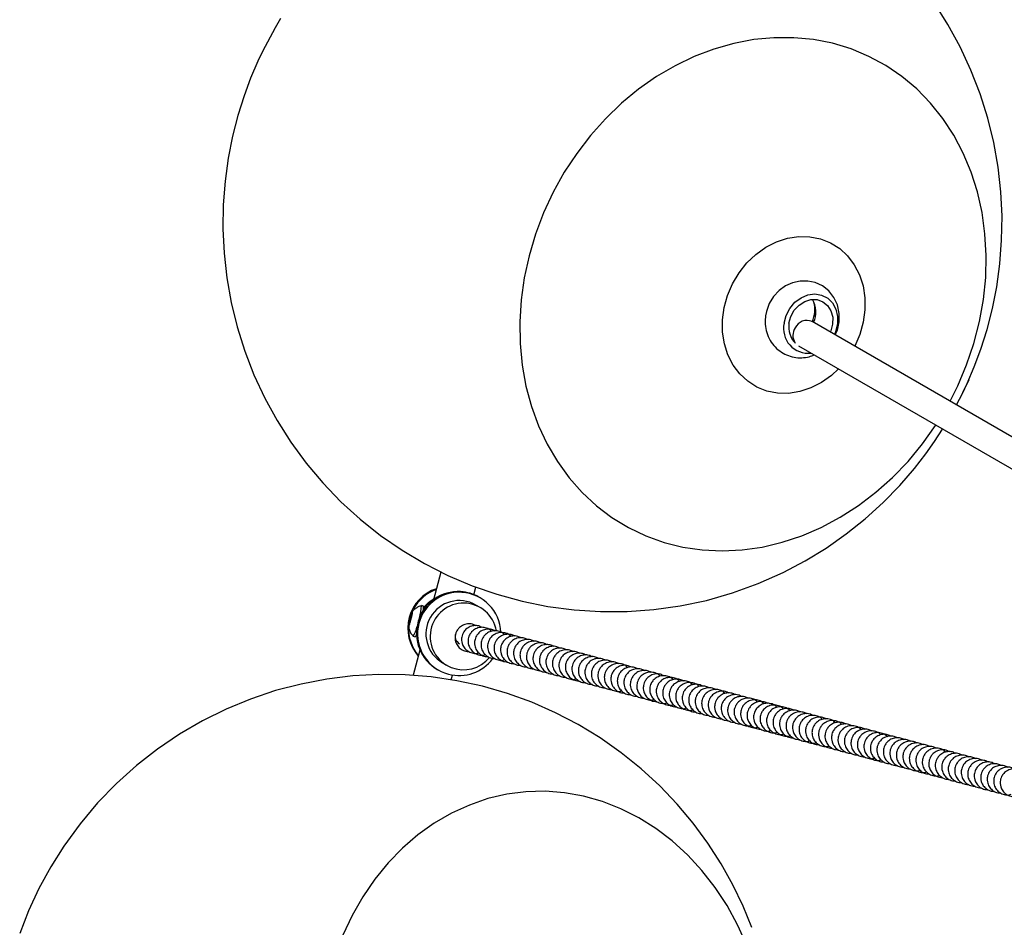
# Model space of a CAD drawing. Header units: millimetres. Extents: x 313 to 1951, y 543 to 2760.
# Tile 12 of 58: x 317 to 494, y 940 to 1103. Entities that reach past the tile are written whole.
import ezdxf

# ---------------------------------------------------------------- set-up
doc = ezdxf.new("R2010")
doc.units = ezdxf.units.MM
doc.header["$LTSCALE"] = 10
doc.linetypes.add('PHANTOM', pattern=[12.7, 6.35, -1.27, 1.27, -1.27, 1.27, -1.27])

msp = doc.modelspace()

# ---------------------------------------------------------------- linework, layer by layer
at = {"color": 7, "linetype": 'Continuous', "lineweight": 25}
for p, q in [((538.33, 1002.92), (459.29, 1048.56)), ((455.71, 1045.39), (455.93, 1045.42)), ((456.85, 1044.19), (535.83, 998.59)), ((392.6, 1003.53), (391.27, 998.55)), ((398.55, 999.46), (398.91, 1000.81)), ((398.56, 999.5), (398.72, 999.39)), ((399.66, 998.9), (399.45, 999.02)), ((387.07, 995.12), (387.37, 996.06)), ((387.45, 996.01), (387.23, 995.03)), ((387.37, 996.06), (387.45, 996.01)), ((389.1, 997.5), (389.12, 997.5)), ((389.48, 997.4), (389.11, 997.5)), ((389.48, 997.4), (389.48, 997.4)), ((399.69, 997.15), (398.91, 997.6)), ((386.85, 994.13), (387.07, 995.12)), ((387.23, 995.03), (386.93, 994.08)), ((387.07, 995.12), (387.25, 995.07)), ((386.93, 994.08), (386.85, 994.13)), ((386.85, 994.13), (386.94, 994.11)), ((387.64, 991.99), (388.01, 991.89)), ((388.85, 989.5), (387.63, 984.97)), ((392.91, 987.21), (393.69, 986.76)), ((391.95, 986.03), (392.16, 985.91)), ((394.46, 984.17), (394.68, 985.01))]:
    msp.add_line(p, q, dxfattribs=at)
at = {"color": 7, "linetype": 'Continuous', "lineweight": 25, "flags": 128}
for points in [[(485.23, 1033.58), (486.32, 1035.62), (487.16, 1037.4), (488.44, 1040.4), (489.63, 1043.61), (490.74, 1047.13), (491.7, 1050.88), (492.48, 1054.83), (493.04, 1058.94), (493.36, 1063.18), (493.43, 1067.51), (493.22, 1071.9), (492.72, 1076.32), (491.94, 1080.74), (490.87, 1085.14), (489.51, 1089.49), (487.85, 1093.76), (485.92, 1097.94), (483.7, 1101.99), (481.21, 1105.9)], [(363.82, 1103.06), (362.81, 1101.37), (362.81, 1101.37), (360.55, 1097.13), (359.71, 1095.35), (358.43, 1092.34), (357.24, 1089.14), (356.13, 1085.62), (355.17, 1081.87), (354.39, 1077.92), (353.83, 1073.81), (353.51, 1069.57), (353.44, 1065.24), (353.65, 1060.85), (354.14, 1056.43), (354.92, 1052.01), (356, 1047.61), (357.36, 1043.26), (359.01, 1038.99), (360.95, 1034.81), (363.17, 1030.76), (365.66, 1026.85), (368.41, 1023.11), (371.41, 1019.54), (374.64, 1016.18), (378.1, 1013.04), (381.77, 1010.13), (385.63, 1007.46), (389.67, 1005.06), (393.86, 1002.93), (398.2, 1001.08), (402.65, 999.53), (407.21, 998.28), (411.85, 997.34), (416.56, 996.71), (421.3, 996.41), (426.07, 996.42), (430.84, 996.77), (435.6, 997.44), (440.32, 998.44), (444.99, 999.78), (449.6, 1001.45), (454.12, 1003.46), (458.04, 1005.53), (461.82, 1007.84), (465.43, 1010.37), (468.86, 1013.12), (472.08, 1016.04), (475.06, 1019.1), (477.7, 1022.16), (479.73, 1024.78), (481.29, 1026.97), (482.76, 1029.24)], [(484.1, 1034.24), (485.48, 1037.01), (487.07, 1040.77), (488.37, 1044.63), (489.38, 1048.56), (490.09, 1052.52), (490.49, 1056.49), (490.58, 1060.44), (490.36, 1064.33), (489.84, 1068.15), (489, 1071.86), (487.87, 1075.43), (486.45, 1078.84), (484.75, 1082.06), (482.79, 1085.07), (480.57, 1087.84), (478.11, 1090.37), (475.44, 1092.61), (472.57, 1094.57), (469.52, 1096.23), (466.32, 1097.57), (462.98, 1098.58), (459.54, 1099.26), (456.02, 1099.59), (452.45, 1099.59), (448.85, 1099.25), (445.24, 1098.57), (441.67, 1097.55), (438.14, 1096.21), (434.69, 1094.55), (431.35, 1092.59), (428.13, 1090.34), (425.07, 1087.81), (422.18, 1085.03), (419.49, 1082.02), (417.01, 1078.8), (414.77, 1075.39), (412.78, 1071.81), (412.78, 1071.81)], [(412.78, 1071.81), (411.05, 1068.1), (409.61, 1064.29), (408.45, 1060.39), (407.59, 1056.44), (407.03, 1052.47), (406.79, 1048.51), (406.85, 1044.59), (407.22, 1040.73), (407.9, 1036.96), (408.88, 1033.32), (410.16, 1029.83), (411.72, 1026.51), (413.56, 1023.39), (415.65, 1020.49), (417.99, 1017.84), (420.56, 1015.46), (423.33, 1013.35), (426.3, 1011.54), (429.43, 1010.04), (432.7, 1008.87), (436.09, 1008.02), (439.57, 1007.51), (443.12, 1007.34), (446.71, 1007.52), (450.32, 1008.03), (453.91, 1008.88), (457.46, 1010.06), (460.95, 1011.56), (464.35, 1013.37), (467.64, 1015.48), (470.78, 1017.87), (473.76, 1020.53), (476.55, 1023.43), (479.14, 1026.55), (481.5, 1029.87), (481.55, 1029.94)], [(445, 1055.37), (446.18, 1057.33), (447.59, 1059.1), (449.21, 1060.64), (450.99, 1061.92), (452.91, 1062.89), (454.89, 1063.55), (456.91, 1063.86), (458.9, 1063.82), (460.82, 1063.44), (462.62, 1062.72), (464.26, 1061.69), (465.69, 1060.36), (466.89, 1058.76), (467.82, 1056.95), (468.45, 1054.96), (468.78, 1052.84), (468.8, 1050.64), (468.5, 1048.43), (467.89, 1046.24), (466.99, 1044.14), (466.98, 1044.12)], [(464.06, 1040.04), (462.79, 1038.87), (461, 1037.59), (459.09, 1036.62), (457.11, 1035.96), (455.09, 1035.65), (453.1, 1035.69), (451.18, 1036.07), (449.38, 1036.79), (447.74, 1037.82), (446.31, 1039.15), (445.11, 1040.75), (444.18, 1042.56), (443.54, 1044.55), (443.21, 1046.67), (443.2, 1048.87), (443.5, 1051.08), (444.1, 1053.27), (445, 1055.37)], [(463.45, 1046.16), (463.84, 1047.02), (464.17, 1048.51), (464.18, 1050.04), (463.85, 1051.54), (463.21, 1052.91), (462.29, 1054.07), (461.15, 1054.96), (459.87, 1055.56), (458.52, 1055.85), (457.14, 1055.85), (455.79, 1055.55), (454.51, 1054.98), (453.36, 1054.14), (452.37, 1053.07), (451.59, 1051.8), (451.08, 1050.38), (450.93, 1049.59), (450.93, 1049.59)], [(454.28, 1048.27), (454.63, 1049.65), (455.29, 1050.93), (456.2, 1052.02), (457.31, 1052.85), (458.53, 1053.36), (459.8, 1053.52), (461.01, 1053.32), (462.1, 1052.76), (462.98, 1051.9), (463.59, 1050.78), (463.89, 1049.48), (463.87, 1048.1), (463.51, 1046.72), (463.31, 1046.24)], [(455.15, 1048.26), (455.48, 1049.49), (456.1, 1050.61), (456.95, 1051.53), (457.98, 1052.19), (459.1, 1052.52), (460.22, 1052.5), (461.24, 1052.13), (462.09, 1051.44), (462.69, 1050.49), (463, 1049.35), (462.99, 1048.11), (462.67, 1046.89), (462.57, 1046.66)], [(485.27, 1033.56), (486.4, 1035.79), (487.5, 1038.16)], [(448.47, 939.65), (446.9, 943.49), (445.06, 947.32), (442.95, 951.1), (440.58, 954.8), (437.94, 958.38), (435.06, 961.82), (431.93, 965.09), (428.57, 968.18), (425, 971.05), (421.24, 973.7), (417.29, 976.1), (413.18, 978.24), (408.93, 980.11), (404.55, 981.7), (400.07, 982.99), (395.5, 983.98), (390.87, 984.67), (386.19, 985.05), (381.49, 985.11), (376.8, 984.86), (372.12, 984.29), (367.48, 983.4), (362.91, 982.21), (358.42, 980.7), (354.03, 978.89), (349.77, 976.78), (345.65, 974.39), (341.69, 971.7), (337.9, 968.74), (334.31, 965.51), (330.94, 962.02), (327.79, 958.27), (324.88, 954.27), (322.51, 950.52), (320.4, 946.63), (318.53, 942.62), (316.94, 938.53)], [(447.56, 936.45), (445.92, 940.09), (444.03, 943.56), (441.89, 946.82), (439.52, 949.86), (436.95, 952.66), (434.19, 955.19), (431.25, 957.43), (428.17, 959.37), (424.96, 960.99), (421.65, 962.28), (418.26, 963.24), (414.82, 963.85), (411.36, 964.11), (407.89, 964.02), (404.45, 963.58), (401.06, 962.79), (397.74, 961.65), (394.52, 960.19), (391.43, 958.4), (388.48, 956.3), (385.7, 953.91), (383.11, 951.24), (380.73, 948.32), (378.57, 945.16), (376.65, 941.78), (375, 938.23)]]:
    msp.add_lwpolyline(points, dxfattribs=at)
at = {"color": 7, "linetype": 'Continuous', "lineweight": 25}
for centre, radius, start, end in [((455.41, 1050.26), 4.56, 335.8504, 29.9866), ((454.4, 1050.67), 5.39, 336.513, 15.0776), ((458.61, 1047.31), 4.44, 167.484, 276.2188), ((459.1, 1047.56), 4.01, 169.915, 225.6781), ((458.32, 1046.06), 2.47, 146.5441, 211.9992), ((458.36, 1046.45), 2.31, 66.1424, 155.0435), ((394.17, 993.41), 7.51, 108.4341, 221.5659), ((394.32, 993.32), 7.52, 109.9336, 152.5355), ((395.72, 992.52), 7.5, 86.6333, 239.8187), ((395.9, 992.4), 7.49, 2.2587, 255.0082), ((395.72, 992.57), 7.45, 60.0019, 86.6203), ((395.92, 992.4), 6, 60.1315, 239.8685), ((396.68, 991.95), 5.99, 9.5131, 248.0236), ((381.19, 997.68), 7.93, 342.2442, 358.7036), ((386.73, 997.2), 2.76, 347.2272, 4.2157), ((394.29, 993.32), 7.48, 176.3445, 220.1855), ((384.33, 994.31), 4.03, 325.0251, 351.2894), ((396.69, 991.95), 1.5, 155.5997, 239.8959), ((387.35, 992.54), 0.92, 315.7659, 343.1497), ((395.89, 992.41), 7.49, 255.1145, 323.6893), ((396.67, 991.95), 5.99, 248.1313, 321.0416)]:
    msp.add_arc(centre, radius, start, end, dxfattribs=at)
at = {"color": 7, "linetype": 'PHANTOM', "lineweight": 18}
msp.add_arc((394.52, 993.21), 6.36, 120.3041, 142.1148, dxfattribs=at)
at = {"color": 7, "linetype": 'Continuous', "lineweight": 25}
for points, knots in [([(450.93, 1049.59), (450.89, 1049.21), (450.81, 1048.32), (451.01, 1046.92), (451.54, 1045.49), (452.37, 1044.24), (453.44, 1043.23), (454.69, 1042.52), (456.04, 1042.1), (457.43, 1042.01), (458.67, 1042.16), (459.39, 1042.45), (459.68, 1042.56)], [0, 0, 0, 0, 0.082973, 0.194043, 0.305165, 0.414712, 0.521927, 0.626698, 0.729474, 0.830908, 0.931935, 1, 1, 1, 1]), ([(387.05, 995.13), (387.08, 995.23), (387.15, 995.48), (387.26, 995.85), (387.38, 996.2), (387.47, 996.41), (387.53, 996.48), (387.54, 996.38), (387.51, 996.14), (387.44, 995.78), (387.34, 995.34), (387.22, 994.87), (387.08, 994.42), (386.96, 994.04), (386.86, 993.79), (386.79, 993.67), (386.76, 993.72), (386.78, 993.91), (386.84, 994.24), (386.93, 994.66), (387.01, 994.97), (387.05, 995.13)], [0, 0, 0, 0, 0.033603, 0.087292, 0.14098, 0.194669, 0.248358, 0.302047, 0.355735, 0.409424, 0.463113, 0.516801, 0.57049, 0.624179, 0.677868, 0.731556, 0.785245, 0.838934, 0.892623, 0.946311, 1, 1, 1, 1]), ([(389.1, 997.47), (388.9, 997.41), (388.51, 997.29), (388, 996.93), (387.65, 996.64), (387.51, 996.44), (387.49, 996.42)], [0, 0, 0, 0, 0.316233, 0.619365, 0.956356, 1, 1, 1, 1]), ([(398.88, 993.86), (398.68, 993.97), (398.21, 994.22), (397.36, 994.24), (396.49, 993.98), (395.82, 993.47), (395.43, 992.88), (395.19, 992.27), (395.13, 991.64), (395.26, 990.91), (395.6, 990.21), (396.23, 989.61), (396.95, 989.25), (397.43, 989.25), (397.61, 989.25)], [0, 0, 0, 0, 0.075041, 0.173316, 0.272182, 0.372863, 0.446682, 0.502085, 0.590675, 0.652595, 0.745361, 0.8418, 0.939531, 1, 1, 1, 1]), ([(386.78, 993.73), (386.83, 993.51), (386.94, 993.02), (387.24, 992.42), (387.55, 992.13), (387.65, 992.03)], [0, 0, 0, 0, 0.346589, 0.781722, 1, 1, 1, 1]), ([(400.04, 993.55), (399.84, 993.66), (399.38, 993.91), (398.53, 993.93), (397.65, 993.67), (396.98, 993.16), (396.59, 992.57), (396.36, 991.96), (396.3, 991.33), (396.42, 990.6), (396.76, 989.91), (397.4, 989.29), (398.21, 988.94), (398.95, 988.84), (399.33, 988.98), (399.44, 989.02)], [0, 0, 0, 0, 0.069786, 0.161178, 0.253118, 0.346748, 0.415397, 0.46692, 0.549305, 0.606888, 0.693157, 0.782842, 0.873728, 0.96512, 1, 1, 1, 1]), ([(401.71, 992.86), (401.61, 992.96), (401.31, 993.29), (400.59, 993.57), (399.7, 993.63), (398.82, 993.36), (398.15, 992.85), (397.76, 992.26), (397.52, 991.65), (397.46, 991.02), (397.59, 990.29), (397.93, 989.6), (398.56, 988.98), (399.38, 988.63), (400.11, 988.53), (400.5, 988.67), (400.61, 988.71)], [0, 0, 0, 0, 0.042088, 0.1273496, 0.2130861, 0.2993373, 0.3871728, 0.4515737, 0.499908, 0.5771953, 0.631215, 0.7121456, 0.7962805, 0.8815421, 0.9672785, 1, 1, 1, 1]), ([(402.38, 992.93), (402.17, 993.04), (401.71, 993.29), (400.86, 993.31), (399.98, 993.05), (399.32, 992.53), (398.92, 991.95), (398.69, 991.34), (398.63, 990.71), (398.76, 989.98), (399.09, 989.28), (399.73, 988.68), (400.44, 988.32), (400.92, 988.32), (401.11, 988.32)], [0, 0, 0, 0, 0.075041, 0.173316, 0.272182, 0.372863, 0.446682, 0.502085, 0.590675, 0.652595, 0.745361, 0.8418, 0.939531, 1, 1, 1, 1]), ([(404.04, 992.24), (403.94, 992.34), (403.64, 992.67), (402.93, 992.94), (402.03, 993.01), (401.15, 992.74), (400.48, 992.23), (400.09, 991.64), (399.86, 991.03), (399.79, 990.4), (399.92, 989.67), (400.26, 988.97), (400.89, 988.37), (401.61, 988.01), (402.09, 988.01), (402.27, 988.01)], [0, 0, 0, 0, 0.0450478, 0.1363054, 0.2280713, 0.3203882, 0.4144007, 0.4833305, 0.5350639, 0.6177864, 0.6756051, 0.7622271, 0.8522787, 0.9435363, 1, 1, 1, 1]), ([(405.21, 991.93), (405.11, 992.03), (404.81, 992.36), (404.09, 992.63), (403.19, 992.7), (402.31, 992.43), (401.65, 991.91), (401.26, 991.33), (401.02, 990.72), (400.96, 990.09), (401.09, 989.36), (401.43, 988.66), (402.06, 988.05), (402.88, 987.69), (403.61, 987.6), (404, 987.74), (404.1, 987.78)], [0, 0, 0, 0, 0.042088, 0.12735, 0.213086, 0.299337, 0.387173, 0.451574, 0.499908, 0.577195, 0.631215, 0.712146, 0.79628, 0.881542, 0.967279, 1, 1, 1, 1]), ([(405.87, 992), (405.67, 992.11), (405.2, 992.35), (404.36, 992.38), (403.48, 992.12), (402.81, 991.6), (402.42, 991.02), (402.19, 990.41), (402.13, 989.78), (402.25, 989.05), (402.59, 988.35), (403.23, 987.75), (403.94, 987.39), (404.42, 987.39), (404.6, 987.39)], [0, 0, 0, 0, 0.075041, 0.173316, 0.272182, 0.372863, 0.446682, 0.502085, 0.590675, 0.652595, 0.745361, 0.8418, 0.939531, 1, 1, 1, 1]), ([(407.04, 991.69), (406.84, 991.8), (406.37, 992.04), (405.52, 992.07), (404.65, 991.81), (403.98, 991.29), (403.59, 990.71), (403.35, 990.1), (403.29, 989.47), (403.42, 988.74), (403.76, 988.04), (404.39, 987.44), (405.11, 987.08), (405.59, 987.08), (405.77, 987.08)], [0, 0, 0, 0, 0.075041, 0.173316, 0.272182, 0.372863, 0.446682, 0.502085, 0.590675, 0.652595, 0.745361, 0.8418, 0.939531, 1, 1, 1, 1]), ([(408.2, 991.38), (408, 991.49), (407.54, 991.73), (406.69, 991.76), (405.81, 991.5), (405.15, 990.98), (404.75, 990.4), (404.52, 989.78), (404.46, 989.15), (404.59, 988.43), (404.92, 987.73), (405.56, 987.13), (406.27, 986.77), (406.75, 986.77), (406.94, 986.77)], [0, 0, 0, 0, 0.075041, 0.173316, 0.272182, 0.372863, 0.446682, 0.502085, 0.590675, 0.652595, 0.745361, 0.8418, 0.939531, 1, 1, 1, 1]), ([(409.37, 991.07), (409.17, 991.18), (408.7, 991.42), (407.85, 991.45), (406.98, 991.19), (406.31, 990.67), (405.92, 990.09), (405.69, 989.47), (405.62, 988.84), (405.75, 988.12), (406.09, 987.42), (406.72, 986.82), (407.44, 986.46), (407.92, 986.46), (408.1, 986.46)], [0, 0, 0, 0, 0.075041, 0.173316, 0.272182, 0.372863, 0.446682, 0.502085, 0.590675, 0.652595, 0.745361, 0.8418, 0.939531, 1, 1, 1, 1]), ([(410.54, 990.76), (410.33, 990.87), (409.87, 991.11), (409.02, 991.14), (408.14, 990.88), (407.48, 990.36), (407.08, 989.78), (406.85, 989.16), (406.79, 988.53), (406.92, 987.81), (407.26, 987.11), (407.89, 986.51), (408.6, 986.15), (409.08, 986.15), (409.27, 986.15)], [0, 0, 0, 0, 0.075041, 0.173316, 0.272182, 0.372863, 0.446682, 0.502085, 0.590675, 0.652595, 0.745361, 0.8418, 0.939531, 1, 1, 1, 1]), ([(411.7, 990.45), (411.5, 990.56), (411.03, 990.8), (410.18, 990.83), (409.31, 990.57), (408.64, 990.05), (408.25, 989.47), (408.02, 988.85), (407.95, 988.22), (408.08, 987.5), (408.42, 986.8), (409.05, 986.2), (409.77, 985.84), (410.25, 985.84), (410.43, 985.84)], [0, 0, 0, 0, 0.075041, 0.173316, 0.272182, 0.372863, 0.446682, 0.502085, 0.590675, 0.652595, 0.745361, 0.8418, 0.939531, 1, 1, 1, 1]), ([(412.87, 990.14), (412.67, 990.25), (412.2, 990.49), (411.35, 990.52), (410.48, 990.26), (409.81, 989.74), (409.42, 989.16), (409.18, 988.54), (409.12, 987.91), (409.25, 987.19), (409.59, 986.49), (410.22, 985.88), (410.93, 985.53), (411.42, 985.53), (411.6, 985.53)], [0, 0, 0, 0, 0.075041, 0.173316, 0.272182, 0.372863, 0.446682, 0.502085, 0.590675, 0.652595, 0.745361, 0.8418, 0.939531, 1, 1, 1, 1]), ([(414.03, 989.83), (413.83, 989.94), (413.37, 990.18), (412.52, 990.21), (411.64, 989.95), (410.97, 989.43), (410.58, 988.85), (410.35, 988.23), (410.29, 987.6), (410.41, 986.88), (410.75, 986.18), (411.39, 985.57), (412.1, 985.22), (412.58, 985.22), (412.77, 985.22)], [0, 0, 0, 0, 0.075041, 0.173316, 0.272182, 0.372863, 0.446682, 0.502085, 0.590675, 0.652595, 0.745361, 0.8418, 0.939531, 1, 1, 1, 1]), ([(415.2, 989.52), (415, 989.63), (414.53, 989.87), (413.68, 989.9), (412.81, 989.64), (412.14, 989.12), (411.75, 988.54), (411.51, 987.92), (411.45, 987.29), (411.58, 986.57), (411.92, 985.87), (412.55, 985.26), (413.27, 984.91), (413.75, 984.91), (413.93, 984.91)], [0, 0, 0, 0, 0.075041, 0.173316, 0.272182, 0.372863, 0.446682, 0.502085, 0.590675, 0.652595, 0.745361, 0.8418, 0.939531, 1, 1, 1, 1]), ([(416.37, 989.21), (416.16, 989.32), (415.7, 989.56), (414.85, 989.59), (413.97, 989.33), (413.31, 988.81), (412.91, 988.23), (412.68, 987.61), (412.62, 986.98), (412.75, 986.26), (413.08, 985.56), (413.72, 984.95), (414.43, 984.6), (414.91, 984.6), (415.1, 984.6)], [0, 0, 0, 0, 0.075041, 0.173316, 0.272182, 0.372863, 0.446682, 0.502085, 0.590675, 0.652595, 0.745361, 0.8418, 0.939531, 1, 1, 1, 1]), ([(417.53, 988.9), (417.33, 989.01), (416.86, 989.25), (416.01, 989.28), (415.14, 989.02), (414.47, 988.5), (414.08, 987.92), (413.85, 987.3), (413.78, 986.67), (413.91, 985.95), (414.25, 985.25), (414.88, 984.63), (415.7, 984.28), (416.43, 984.19), (416.82, 984.33), (416.93, 984.36)], [0, 0, 0, 0, 0.069786, 0.161178, 0.253118, 0.346748, 0.415397, 0.46692, 0.549305, 0.606888, 0.693157, 0.782842, 0.873728, 0.96512, 1, 1, 1, 1]), ([(418.7, 988.59), (418.5, 988.7), (418.03, 988.94), (417.18, 988.97), (416.31, 988.71), (415.64, 988.19), (415.25, 987.61), (415.01, 986.99), (414.95, 986.36), (415.08, 985.64), (415.42, 984.94), (416.05, 984.33), (416.76, 983.98), (417.24, 983.98), (417.43, 983.98)], [0, 0, 0, 0, 0.075041, 0.173316, 0.272182, 0.372863, 0.446682, 0.502085, 0.590675, 0.652595, 0.745361, 0.8418, 0.939531, 1, 1, 1, 1]), ([(419.86, 988.28), (419.66, 988.39), (419.19, 988.63), (418.34, 988.66), (417.47, 988.4), (416.8, 987.88), (416.41, 987.3), (416.18, 986.68), (416.12, 986.05), (416.24, 985.33), (416.58, 984.63), (417.22, 984.02), (417.93, 983.67), (418.41, 983.67), (418.59, 983.67)], [0, 0, 0, 0, 0.075041, 0.173316, 0.272182, 0.372863, 0.446682, 0.502085, 0.590675, 0.652595, 0.745361, 0.8418, 0.939531, 1, 1, 1, 1]), ([(421.03, 987.97), (420.83, 988.08), (420.36, 988.32), (419.51, 988.35), (418.64, 988.09), (417.97, 987.57), (417.58, 986.99), (417.34, 986.37), (417.28, 985.74), (417.41, 985.01), (417.75, 984.32), (418.38, 983.71), (419.1, 983.36), (419.58, 983.36), (419.76, 983.36)], [0, 0, 0, 0, 0.075041, 0.173316, 0.272182, 0.372863, 0.446682, 0.502085, 0.590675, 0.652595, 0.745361, 0.8418, 0.939531, 1, 1, 1, 1]), ([(422.19, 987.66), (421.99, 987.77), (421.53, 988.01), (420.68, 988.04), (419.8, 987.78), (419.14, 987.26), (418.74, 986.68), (418.51, 986.06), (418.45, 985.43), (418.57, 984.7), (418.91, 984.01), (419.55, 983.4), (420.26, 983.05), (420.74, 983.05), (420.93, 983.05)], [0, 0, 0, 0, 0.075041, 0.173316, 0.272182, 0.372863, 0.446682, 0.502085, 0.590675, 0.652595, 0.745361, 0.8418, 0.939531, 1, 1, 1, 1]), ([(423.36, 987.35), (423.16, 987.46), (422.69, 987.7), (421.84, 987.73), (420.97, 987.47), (420.3, 986.95), (419.91, 986.37), (419.68, 985.75), (419.61, 985.12), (419.74, 984.39), (420.08, 983.7), (420.71, 983.09), (421.43, 982.74), (421.91, 982.74), (422.09, 982.74)], [0, 0, 0, 0, 0.075041, 0.173316, 0.272182, 0.372863, 0.446682, 0.502085, 0.590675, 0.652595, 0.745361, 0.8418, 0.939531, 1, 1, 1, 1]), ([(424.53, 987.04), (424.32, 987.15), (423.86, 987.39), (423.01, 987.42), (422.13, 987.16), (421.47, 986.64), (421.07, 986.06), (420.84, 985.44), (420.78, 984.81), (420.91, 984.08), (421.25, 983.39), (421.88, 982.78), (422.59, 982.43), (423.07, 982.43), (423.26, 982.43)], [0, 0, 0, 0, 0.075041, 0.173316, 0.272182, 0.372863, 0.446682, 0.502085, 0.590675, 0.652595, 0.745361, 0.8418, 0.939531, 1, 1, 1, 1]), ([(426.19, 986.34), (426.09, 986.45), (425.79, 986.77), (425.08, 987.05), (424.18, 987.12), (423.3, 986.85), (422.63, 986.33), (422.24, 985.75), (422.01, 985.13), (421.94, 984.5), (422.07, 983.77), (422.41, 983.08), (423.04, 982.46), (423.86, 982.11), (424.59, 982.02), (424.98, 982.16), (425.09, 982.19)], [0, 0, 0, 0, 0.042088, 0.12735, 0.213086, 0.299337, 0.387173, 0.451574, 0.499908, 0.577195, 0.631215, 0.712146, 0.79628, 0.881542, 0.967279, 1, 1, 1, 1]), ([(426.86, 986.42), (426.66, 986.52), (426.19, 986.77), (425.34, 986.8), (424.47, 986.54), (423.8, 986.02), (423.41, 985.44), (423.17, 984.82), (423.11, 984.19), (423.24, 983.46), (423.58, 982.77), (424.21, 982.16), (424.92, 981.81), (425.41, 981.81), (425.59, 981.81)], [0, 0, 0, 0, 0.075041, 0.173316, 0.272182, 0.372863, 0.446682, 0.502085, 0.590675, 0.652595, 0.745361, 0.8418, 0.939531, 1, 1, 1, 1]), ([(428.02, 986.11), (427.82, 986.21), (427.36, 986.46), (426.51, 986.49), (425.63, 986.23), (424.96, 985.71), (424.57, 985.13), (424.34, 984.51), (424.28, 983.88), (424.4, 983.15), (424.74, 982.46), (425.38, 981.85), (426.09, 981.5), (426.57, 981.5), (426.76, 981.49)], [0, 0, 0, 0, 0.075041, 0.173316, 0.272182, 0.372863, 0.446682, 0.502085, 0.590675, 0.652595, 0.745361, 0.8418, 0.939531, 1, 1, 1, 1]), ([(429.19, 985.8), (428.99, 985.9), (428.52, 986.15), (427.67, 986.18), (426.8, 985.92), (426.13, 985.4), (425.74, 984.82), (425.5, 984.2), (425.44, 983.57), (425.57, 982.84), (425.91, 982.15), (426.54, 981.54), (427.26, 981.19), (427.74, 981.19), (427.92, 981.18)], [0, 0, 0, 0, 0.075041, 0.173316, 0.272182, 0.372863, 0.446682, 0.502085, 0.590675, 0.652595, 0.745361, 0.8418, 0.939531, 1, 1, 1, 1]), ([(430.36, 985.49), (430.15, 985.59), (429.69, 985.84), (428.84, 985.87), (427.96, 985.61), (427.3, 985.09), (426.9, 984.51), (426.67, 983.89), (426.61, 983.26), (426.74, 982.53), (427.07, 981.84), (427.71, 981.23), (428.42, 980.88), (428.9, 980.88), (429.09, 980.87)], [0, 0, 0, 0, 0.075041, 0.173316, 0.272182, 0.372863, 0.446682, 0.502085, 0.590675, 0.652595, 0.745361, 0.8418, 0.939531, 1, 1, 1, 1]), ([(432.02, 984.79), (431.92, 984.9), (431.62, 985.22), (430.91, 985.5), (430.01, 985.56), (429.13, 985.29), (428.46, 984.78), (428.07, 984.2), (427.84, 983.58), (427.77, 982.95), (427.9, 982.22), (428.24, 981.53), (428.87, 980.91), (429.69, 980.56), (430.42, 980.47), (430.81, 980.6), (430.92, 980.64)], [0, 0, 0, 0, 0.042088, 0.12735, 0.213086, 0.299337, 0.387173, 0.451574, 0.499908, 0.577195, 0.631215, 0.712146, 0.79628, 0.881542, 0.967279, 1, 1, 1, 1]), ([(432.69, 984.87), (432.48, 984.97), (432.02, 985.22), (431.17, 985.25), (430.3, 984.99), (429.63, 984.47), (429.24, 983.89), (429, 983.27), (428.94, 982.64), (429.07, 981.91), (429.41, 981.22), (430.04, 980.61), (430.75, 980.26), (431.23, 980.25), (431.42, 980.25)], [0, 0, 0, 0, 0.075041, 0.173316, 0.272182, 0.372863, 0.446682, 0.502085, 0.590675, 0.652595, 0.745361, 0.8418, 0.939531, 1, 1, 1, 1]), ([(434.35, 984.17), (434.25, 984.28), (433.95, 984.6), (433.24, 984.88), (432.34, 984.94), (431.46, 984.67), (430.79, 984.16), (430.4, 983.58), (430.17, 982.96), (430.11, 982.33), (430.23, 981.6), (430.57, 980.91), (431.21, 980.29), (432.02, 979.94), (432.75, 979.85), (433.14, 979.98), (433.25, 980.02)], [0, 0, 0, 0, 0.042088, 0.12735, 0.213086, 0.299337, 0.387173, 0.451574, 0.499908, 0.577195, 0.631215, 0.712146, 0.79628, 0.881542, 0.967279, 1, 1, 1, 1]), ([(435.52, 983.86), (435.42, 983.97), (435.12, 984.29), (434.4, 984.57), (433.51, 984.63), (432.63, 984.36), (431.96, 983.85), (431.57, 983.27), (431.33, 982.65), (431.27, 982.02), (431.4, 981.29), (431.74, 980.6), (432.37, 979.98), (433.19, 979.63), (433.92, 979.54), (434.31, 979.67), (434.42, 979.71)], [0, 0, 0, 0, 0.042088, 0.12735, 0.213086, 0.299337, 0.387173, 0.451574, 0.499908, 0.577195, 0.631215, 0.712146, 0.79628, 0.881542, 0.967279, 1, 1, 1, 1]), ([(436.18, 983.94), (435.98, 984.04), (435.52, 984.29), (434.67, 984.32), (433.79, 984.06), (433.13, 983.54), (432.73, 982.96), (432.5, 982.34), (432.44, 981.71), (432.56, 980.98), (432.9, 980.28), (433.54, 979.68), (434.25, 979.33), (434.73, 979.32), (434.92, 979.32)], [0, 0, 0, 0, 0.075041, 0.173316, 0.272182, 0.372863, 0.446682, 0.502085, 0.590675, 0.652595, 0.745361, 0.8418, 0.939531, 1, 1, 1, 1]), ([(437.85, 983.24), (437.75, 983.35), (437.45, 983.67), (436.73, 983.95), (435.84, 984.01), (434.96, 983.74), (434.29, 983.23), (433.9, 982.65), (433.67, 982.03), (433.6, 981.4), (433.73, 980.67), (434.07, 979.98), (434.7, 979.36), (435.52, 979.01), (436.25, 978.92), (436.64, 979.05), (436.75, 979.09)], [0, 0, 0, 0, 0.042088, 0.1273496, 0.2130861, 0.2993373, 0.3871728, 0.4515737, 0.499908, 0.5771953, 0.631215, 0.7121456, 0.7962805, 0.8815421, 0.9672785, 1, 1, 1, 1]), ([(439.02, 982.93), (438.92, 983.04), (438.62, 983.36), (437.9, 983.64), (437, 983.7), (436.12, 983.43), (435.46, 982.92), (435.06, 982.34), (434.83, 981.72), (434.77, 981.09), (434.9, 980.36), (435.23, 979.67), (435.87, 979.05), (436.69, 978.7), (437.42, 978.61), (437.81, 978.74), (437.91, 978.78)], [0, 0, 0, 0, 0.042088, 0.1273496, 0.2130861, 0.2993373, 0.3871728, 0.4515737, 0.499908, 0.5771953, 0.631215, 0.7121456, 0.7962805, 0.8815421, 0.9672785, 1, 1, 1, 1]), ([(439.68, 983.01), (439.48, 983.11), (439.01, 983.36), (438.16, 983.38), (437.29, 983.12), (436.62, 982.61), (436.23, 982.03), (436, 981.41), (435.93, 980.78), (436.06, 980.05), (436.4, 979.35), (437.03, 978.75), (437.75, 978.39), (438.23, 978.39), (438.41, 978.39)], [0, 0, 0, 0, 0.075041, 0.173316, 0.272182, 0.372863, 0.446682, 0.502085, 0.590675, 0.652595, 0.745361, 0.8418, 0.939531, 1, 1, 1, 1]), ([(440.85, 982.7), (440.65, 982.8), (440.18, 983.05), (439.33, 983.07), (438.46, 982.81), (437.79, 982.3), (437.4, 981.72), (437.16, 981.1), (437.1, 980.47), (437.23, 979.74), (437.57, 979.04), (438.2, 978.44), (438.91, 978.08), (439.4, 978.08), (439.58, 978.08)], [0, 0, 0, 0, 0.075041, 0.173316, 0.272182, 0.372863, 0.446682, 0.502085, 0.590675, 0.652595, 0.745361, 0.8418, 0.939531, 1, 1, 1, 1]), ([(442.01, 982.38), (441.81, 982.49), (441.34, 982.74), (440.5, 982.76), (439.62, 982.5), (438.95, 981.99), (438.56, 981.4), (438.33, 980.79), (438.27, 980.16), (438.39, 979.43), (438.73, 978.73), (439.37, 978.13), (440.08, 977.77), (440.56, 977.77), (440.74, 977.77)], [0, 0, 0, 0, 0.075041, 0.173316, 0.272182, 0.372863, 0.446682, 0.502085, 0.590675, 0.652595, 0.745361, 0.8418, 0.939531, 1, 1, 1, 1]), ([(443.68, 981.69), (443.58, 981.79), (443.28, 982.12), (442.56, 982.4), (441.67, 982.46), (440.79, 982.19), (440.12, 981.68), (439.73, 981.09), (439.49, 980.48), (439.43, 979.85), (439.56, 979.12), (439.9, 978.42), (440.53, 977.82), (441.25, 977.46), (441.73, 977.46), (441.91, 977.46)], [0, 0, 0, 0, 0.045048, 0.136305, 0.228071, 0.320388, 0.414401, 0.483331, 0.535064, 0.617786, 0.675605, 0.762227, 0.852279, 0.943536, 1, 1, 1, 1]), ([(444.35, 981.76), (444.14, 981.87), (443.68, 982.12), (442.83, 982.14), (441.95, 981.88), (441.29, 981.37), (440.89, 980.78), (440.66, 980.17), (440.6, 979.54), (440.73, 978.81), (441.06, 978.11), (441.7, 977.51), (442.41, 977.15), (442.89, 977.15), (443.08, 977.15)], [0, 0, 0, 0, 0.075041, 0.173316, 0.272182, 0.372863, 0.446682, 0.502085, 0.590675, 0.652595, 0.745361, 0.8418, 0.939531, 1, 1, 1, 1]), ([(445.51, 981.45), (445.31, 981.56), (444.84, 981.81), (443.99, 981.83), (443.12, 981.57), (442.45, 981.05), (442.06, 980.47), (441.83, 979.86), (441.76, 979.23), (441.89, 978.5), (442.23, 977.8), (442.86, 977.2), (443.58, 976.84), (444.06, 976.84), (444.24, 976.84)], [0, 0, 0, 0, 0.075041, 0.173316, 0.272182, 0.372863, 0.446682, 0.502085, 0.590675, 0.652595, 0.745361, 0.8418, 0.939531, 1, 1, 1, 1]), ([(446.68, 981.14), (446.47, 981.25), (446.01, 981.5), (445.16, 981.52), (444.29, 981.26), (443.62, 980.74), (443.23, 980.16), (442.99, 979.55), (442.93, 978.92), (443.06, 978.19), (443.4, 977.49), (444.03, 976.89), (444.74, 976.53), (445.22, 976.53), (445.41, 976.53)], [0, 0, 0, 0, 0.075041, 0.173316, 0.272182, 0.372863, 0.446682, 0.502085, 0.590675, 0.652595, 0.745361, 0.8418, 0.939531, 1, 1, 1, 1]), ([(447.84, 980.83), (447.64, 980.94), (447.17, 981.19), (446.32, 981.21), (445.45, 980.95), (444.78, 980.43), (444.39, 979.85), (444.16, 979.24), (444.09, 978.61), (444.22, 977.88), (444.56, 977.18), (445.19, 976.58), (445.91, 976.22), (446.39, 976.22), (446.57, 976.22)], [0, 0, 0, 0, 0.075041, 0.173316, 0.272182, 0.372863, 0.446682, 0.502085, 0.590675, 0.652595, 0.745361, 0.8418, 0.939531, 1, 1, 1, 1]), ([(449.51, 980.14), (449.41, 980.24), (449.11, 980.57), (448.39, 980.84), (447.5, 980.91), (446.62, 980.64), (445.95, 980.12), (445.56, 979.54), (445.32, 978.93), (445.26, 978.3), (445.39, 977.57), (445.73, 976.87), (446.36, 976.25), (447.18, 975.9), (447.91, 975.81), (448.3, 975.95), (448.41, 975.99)], [0, 0, 0, 0, 0.042088, 0.1273496, 0.2130861, 0.2993373, 0.3871728, 0.4515737, 0.499908, 0.5771953, 0.631215, 0.7121456, 0.7962805, 0.8815421, 0.9672785, 1, 1, 1, 1]), ([(450.67, 979.83), (450.57, 979.93), (450.27, 980.26), (449.56, 980.53), (448.66, 980.6), (447.78, 980.33), (447.12, 979.81), (446.72, 979.23), (446.49, 978.61), (446.43, 977.99), (446.55, 977.26), (446.89, 976.56), (447.53, 975.94), (448.35, 975.59), (449.08, 975.5), (449.46, 975.64), (449.57, 975.68)], [0, 0, 0, 0, 0.042088, 0.12735, 0.213086, 0.299337, 0.387173, 0.451574, 0.499908, 0.577195, 0.631215, 0.712146, 0.79628, 0.881542, 0.967279, 1, 1, 1, 1]), ([(451.34, 979.9), (451.14, 980.01), (450.67, 980.25), (449.82, 980.28), (448.95, 980.02), (448.28, 979.5), (447.89, 978.92), (447.66, 978.3), (447.59, 977.67), (447.72, 976.95), (448.06, 976.25), (448.69, 975.65), (449.41, 975.29), (449.89, 975.29), (450.07, 975.29)], [0, 0, 0, 0, 0.075041, 0.173316, 0.272182, 0.372863, 0.446682, 0.502085, 0.590675, 0.652595, 0.745361, 0.8418, 0.939531, 1, 1, 1, 1]), ([(453.01, 979.2), (452.91, 979.31), (452.6, 979.64), (451.89, 979.91), (450.99, 979.98), (450.11, 979.71), (449.45, 979.19), (449.05, 978.61), (448.82, 977.99), (448.76, 977.36), (448.89, 976.64), (449.22, 975.94), (449.86, 975.32), (450.68, 974.97), (451.41, 974.88), (451.8, 975.02), (451.9, 975.06)], [0, 0, 0, 0, 0.042088, 0.12735, 0.213086, 0.299337, 0.387173, 0.451574, 0.499908, 0.577195, 0.631215, 0.712146, 0.79628, 0.881542, 0.967279, 1, 1, 1, 1]), ([(454.17, 978.89), (454.07, 979), (453.77, 979.33), (453.06, 979.6), (452.16, 979.67), (451.28, 979.4), (450.61, 978.88), (450.22, 978.3), (449.99, 977.68), (449.92, 977.05), (450.05, 976.33), (450.39, 975.63), (451.02, 975.01), (451.84, 974.66), (452.57, 974.57), (452.96, 974.71), (453.07, 974.75)], [0, 0, 0, 0, 0.042088, 0.12735, 0.213086, 0.299337, 0.387173, 0.451574, 0.499908, 0.577195, 0.631215, 0.712146, 0.79628, 0.881542, 0.967279, 1, 1, 1, 1]), ([(455.34, 978.58), (455.24, 978.69), (454.94, 979.02), (454.22, 979.29), (453.32, 979.36), (452.44, 979.09), (451.78, 978.57), (451.39, 977.99), (451.15, 977.37), (451.09, 976.74), (451.22, 976.02), (451.56, 975.32), (452.19, 974.7), (453.01, 974.35), (453.74, 974.26), (454.13, 974.4), (454.23, 974.44)], [0, 0, 0, 0, 0.042088, 0.12735, 0.213086, 0.299337, 0.387173, 0.451574, 0.499908, 0.577195, 0.631215, 0.712146, 0.79628, 0.881542, 0.967279, 1, 1, 1, 1]), ([(456, 978.66), (455.8, 978.77), (455.33, 979.01), (454.49, 979.04), (453.61, 978.78), (452.94, 978.26), (452.55, 977.68), (452.32, 977.06), (452.26, 976.43), (452.38, 975.71), (452.72, 975.01), (453.36, 974.39), (454.17, 974.04), (454.91, 973.95), (455.29, 974.09), (455.4, 974.13)], [0, 0, 0, 0, 0.069786, 0.161178, 0.253118, 0.346748, 0.415397, 0.46692, 0.549305, 0.606888, 0.693157, 0.782842, 0.873728, 0.96512, 1, 1, 1, 1]), ([(457.17, 978.35), (456.97, 978.46), (456.5, 978.7), (455.65, 978.73), (454.78, 978.47), (454.11, 977.95), (453.72, 977.37), (453.48, 976.75), (453.42, 976.12), (453.55, 975.4), (453.89, 974.7), (454.52, 974.09), (455.24, 973.74), (455.72, 973.74), (455.9, 973.74)], [0, 0, 0, 0, 0.075041, 0.173316, 0.272182, 0.372863, 0.446682, 0.502085, 0.590675, 0.652595, 0.745361, 0.8418, 0.939531, 1, 1, 1, 1]), ([(458.34, 978.04), (458.13, 978.15), (457.67, 978.39), (456.82, 978.42), (455.94, 978.16), (455.28, 977.64), (454.88, 977.06), (454.65, 976.44), (454.59, 975.81), (454.72, 975.09), (455.05, 974.39), (455.69, 973.78), (456.4, 973.43), (456.88, 973.43), (457.07, 973.43)], [0, 0, 0, 0, 0.075041, 0.173316, 0.272182, 0.372863, 0.446682, 0.502085, 0.590675, 0.652595, 0.745361, 0.8418, 0.939531, 1, 1, 1, 1]), ([(459.5, 977.73), (459.3, 977.84), (458.83, 978.08), (457.98, 978.11), (457.11, 977.85), (456.44, 977.33), (456.05, 976.75), (455.82, 976.13), (455.75, 975.5), (455.88, 974.78), (456.22, 974.08), (456.85, 973.46), (457.67, 973.11), (458.4, 973.02), (458.79, 973.16), (458.9, 973.2)], [0, 0, 0, 0, 0.069786, 0.161178, 0.253118, 0.346748, 0.415397, 0.46692, 0.549305, 0.606888, 0.693157, 0.782842, 0.873728, 0.96512, 1, 1, 1, 1]), ([(461.17, 977.03), (461.07, 977.14), (460.77, 977.46), (460.05, 977.74), (459.15, 977.81), (458.27, 977.54), (457.61, 977.02), (457.21, 976.44), (456.98, 975.82), (456.92, 975.19), (457.05, 974.47), (457.39, 973.77), (458.02, 973.15), (458.84, 972.8), (459.57, 972.71), (459.96, 972.85), (460.06, 972.88)], [0, 0, 0, 0, 0.042088, 0.1273496, 0.2130861, 0.2993373, 0.3871728, 0.4515737, 0.499908, 0.5771953, 0.631215, 0.7121456, 0.7962805, 0.8815421, 0.9672785, 1, 1, 1, 1]), ([(461.83, 977.11), (461.63, 977.22), (461.16, 977.46), (460.31, 977.49), (459.44, 977.23), (458.77, 976.71), (458.38, 976.13), (458.15, 975.51), (458.08, 974.88), (458.21, 974.16), (458.55, 973.46), (459.18, 972.85), (459.9, 972.5), (460.38, 972.5), (460.56, 972.5)], [0, 0, 0, 0, 0.075041, 0.173316, 0.272182, 0.372863, 0.446682, 0.502085, 0.590675, 0.652595, 0.745361, 0.8418, 0.939531, 1, 1, 1, 1]), ([(463.5, 976.41), (463.4, 976.52), (463.1, 976.84), (462.38, 977.12), (461.49, 977.19), (460.61, 976.92), (459.94, 976.4), (459.55, 975.82), (459.31, 975.2), (459.25, 974.57), (459.38, 973.84), (459.72, 973.15), (460.35, 972.53), (461.17, 972.18), (461.9, 972.09), (462.29, 972.23), (462.4, 972.26)], [0, 0, 0, 0, 0.042088, 0.12735, 0.213086, 0.299337, 0.387173, 0.451574, 0.499908, 0.577195, 0.631215, 0.712146, 0.79628, 0.881542, 0.967279, 1, 1, 1, 1]), ([(464.66, 976.1), (464.56, 976.21), (464.26, 976.53), (463.55, 976.81), (462.65, 976.88), (461.77, 976.61), (461.1, 976.09), (460.71, 975.51), (460.48, 974.89), (460.42, 974.26), (460.54, 973.53), (460.88, 972.84), (461.52, 972.23), (462.23, 971.88), (462.71, 971.88), (462.9, 971.88)], [0, 0, 0, 0, 0.045048, 0.136305, 0.228071, 0.320388, 0.414401, 0.483331, 0.535064, 0.617786, 0.675605, 0.762227, 0.852279, 0.943536, 1, 1, 1, 1]), ([(465.33, 976.18), (465.13, 976.29), (464.66, 976.53), (463.81, 976.56), (462.94, 976.3), (462.27, 975.78), (461.88, 975.2), (461.64, 974.58), (461.58, 973.95), (461.71, 973.22), (462.05, 972.53), (462.68, 971.92), (463.4, 971.57), (463.88, 971.57), (464.06, 971.57)], [0, 0, 0, 0, 0.075041, 0.173316, 0.272182, 0.372863, 0.446682, 0.502085, 0.590675, 0.652595, 0.745361, 0.8418, 0.939531, 1, 1, 1, 1]), ([(466.5, 975.87), (466.29, 975.98), (465.83, 976.22), (464.98, 976.25), (464.1, 975.99), (463.44, 975.47), (463.04, 974.89), (462.81, 974.27), (462.75, 973.64), (462.88, 972.91), (463.21, 972.22), (463.85, 971.61), (464.56, 971.26), (465.04, 971.26), (465.23, 971.26)], [0, 0, 0, 0, 0.075041, 0.173316, 0.272182, 0.372863, 0.446682, 0.502085, 0.590675, 0.652595, 0.745361, 0.8418, 0.939531, 1, 1, 1, 1]), ([(468.16, 975.17), (468.06, 975.28), (467.76, 975.6), (467.05, 975.88), (466.15, 975.95), (465.27, 975.68), (464.6, 975.16), (464.21, 974.58), (463.98, 973.96), (463.91, 973.33), (464.04, 972.6), (464.38, 971.91), (465.01, 971.3), (465.73, 970.95), (466.21, 970.95), (466.39, 970.95)], [0, 0, 0, 0, 0.045048, 0.136305, 0.228071, 0.320388, 0.414401, 0.483331, 0.535064, 0.617786, 0.675605, 0.762227, 0.852279, 0.943536, 1, 1, 1, 1]), ([(468.83, 975.25), (468.63, 975.35), (468.16, 975.6), (467.31, 975.63), (466.44, 975.37), (465.77, 974.85), (465.38, 974.27), (465.14, 973.65), (465.08, 973.02), (465.21, 972.29), (465.55, 971.6), (466.18, 970.99), (466.89, 970.64), (467.37, 970.64), (467.56, 970.64)], [0, 0, 0, 0, 0.075041, 0.173316, 0.272182, 0.372863, 0.446682, 0.502085, 0.590675, 0.652595, 0.745361, 0.8418, 0.939531, 1, 1, 1, 1]), ([(469.99, 974.94), (469.79, 975.04), (469.32, 975.29), (468.48, 975.32), (467.6, 975.06), (466.93, 974.54), (466.54, 973.96), (466.31, 973.34), (466.25, 972.71), (466.37, 971.98), (466.71, 971.29), (467.35, 970.68), (468.06, 970.33), (468.54, 970.33), (468.72, 970.32)], [0, 0, 0, 0, 0.075041, 0.173316, 0.272182, 0.372863, 0.446682, 0.502085, 0.590675, 0.652595, 0.745361, 0.8418, 0.939531, 1, 1, 1, 1]), ([(471.66, 974.24), (471.56, 974.35), (471.26, 974.67), (470.54, 974.95), (469.65, 975.02), (468.77, 974.75), (468.1, 974.23), (467.71, 973.65), (467.47, 973.03), (467.41, 972.4), (467.54, 971.67), (467.88, 970.98), (468.51, 970.36), (469.33, 970.01), (470.06, 969.92), (470.45, 970.05), (470.56, 970.09)], [0, 0, 0, 0, 0.042088, 0.12735, 0.213086, 0.299337, 0.387173, 0.451574, 0.499908, 0.577195, 0.631215, 0.712146, 0.79628, 0.881542, 0.967279, 1, 1, 1, 1]), ([(472.82, 973.93), (472.73, 974.04), (472.42, 974.36), (471.71, 974.64), (470.81, 974.7), (469.93, 974.43), (469.27, 973.92), (468.87, 973.34), (468.64, 972.72), (468.58, 972.09), (468.71, 971.36), (469.04, 970.67), (469.68, 970.05), (470.5, 969.7), (471.23, 969.61), (471.61, 969.74), (471.72, 969.78)], [0, 0, 0, 0, 0.042088, 0.12735, 0.213086, 0.299337, 0.387173, 0.451574, 0.499908, 0.577195, 0.631215, 0.712146, 0.79628, 0.881542, 0.967279, 1, 1, 1, 1]), ([(473.49, 974.01), (473.29, 974.11), (472.82, 974.36), (471.97, 974.39), (471.1, 974.13), (470.43, 973.61), (470.04, 973.03), (469.81, 972.41), (469.74, 971.78), (469.87, 971.05), (470.21, 970.36), (470.84, 969.75), (471.56, 969.4), (472.04, 969.39), (472.22, 969.39)], [0, 0, 0, 0, 0.075041, 0.173316, 0.272182, 0.372863, 0.446682, 0.502085, 0.590675, 0.652595, 0.745361, 0.8418, 0.939531, 1, 1, 1, 1]), ([(474.66, 973.7), (474.45, 973.8), (473.99, 974.05), (473.14, 974.08), (472.26, 973.82), (471.6, 973.3), (471.2, 972.72), (470.97, 972.1), (470.91, 971.47), (471.04, 970.74), (471.38, 970.05), (472.01, 969.44), (472.72, 969.09), (473.2, 969.08), (473.39, 969.08)], [0, 0, 0, 0, 0.075041, 0.173316, 0.272182, 0.372863, 0.446682, 0.502085, 0.590675, 0.652595, 0.745361, 0.8418, 0.939531, 1, 1, 1, 1]), ([(475.82, 973.39), (475.62, 973.49), (475.15, 973.74), (474.3, 973.77), (473.43, 973.51), (472.76, 972.99), (472.37, 972.41), (472.14, 971.79), (472.07, 971.16), (472.2, 970.43), (472.54, 969.74), (473.17, 969.13), (473.89, 968.78), (474.37, 968.77), (474.55, 968.77)], [0, 0, 0, 0, 0.075041, 0.173316, 0.272182, 0.372863, 0.446682, 0.502085, 0.590675, 0.652595, 0.745361, 0.8418, 0.939531, 1, 1, 1, 1]), ([(476.99, 973.08), (476.79, 973.18), (476.32, 973.43), (475.47, 973.46), (474.6, 973.2), (473.93, 972.68), (473.54, 972.1), (473.3, 971.48), (473.24, 970.85), (473.37, 970.12), (473.71, 969.43), (474.34, 968.82), (475.06, 968.47), (475.54, 968.46), (475.72, 968.46)], [0, 0, 0, 0, 0.075041, 0.173316, 0.272182, 0.372863, 0.446682, 0.502085, 0.590675, 0.652595, 0.745361, 0.8418, 0.939531, 1, 1, 1, 1]), ([(478.15, 972.77), (477.95, 972.87), (477.49, 973.12), (476.64, 973.15), (475.76, 972.89), (475.09, 972.37), (474.7, 971.79), (474.47, 971.17), (474.41, 970.54), (474.53, 969.81), (474.87, 969.11), (475.51, 968.51), (476.22, 968.16), (476.7, 968.15), (476.89, 968.15)], [0, 0, 0, 0, 0.075041, 0.173316, 0.272182, 0.372863, 0.446682, 0.502085, 0.590675, 0.652595, 0.745361, 0.8418, 0.939531, 1, 1, 1, 1]), ([(479.32, 972.46), (479.12, 972.56), (478.65, 972.81), (477.8, 972.84), (476.93, 972.58), (476.26, 972.06), (475.87, 971.48), (475.63, 970.86), (475.57, 970.23), (475.7, 969.5), (476.04, 968.81), (476.67, 968.19), (477.49, 967.84), (478.22, 967.75), (478.61, 967.88), (478.72, 967.92)], [0, 0, 0, 0, 0.069786, 0.161178, 0.253118, 0.346748, 0.415397, 0.46692, 0.549305, 0.606888, 0.693157, 0.782842, 0.873728, 0.96512, 1, 1, 1, 1]), ([(480.49, 972.15), (480.28, 972.25), (479.82, 972.5), (478.97, 972.53), (478.09, 972.27), (477.43, 971.75), (477.03, 971.17), (476.8, 970.55), (476.74, 969.92), (476.87, 969.19), (477.2, 968.5), (477.84, 967.88), (478.66, 967.53), (479.39, 967.44), (479.78, 967.57), (479.88, 967.61)], [0, 0, 0, 0, 0.069786, 0.161178, 0.253118, 0.346748, 0.415397, 0.46692, 0.549305, 0.606888, 0.693157, 0.782842, 0.873728, 0.96512, 1, 1, 1, 1]), ([(481.65, 971.84), (481.45, 971.94), (480.98, 972.19), (480.13, 972.22), (479.26, 971.95), (478.59, 971.44), (478.2, 970.86), (477.97, 970.24), (477.9, 969.61), (478.03, 968.88), (478.37, 968.18), (479, 967.58), (479.72, 967.23), (480.2, 967.22), (480.38, 967.22)], [0, 0, 0, 0, 0.075041, 0.173316, 0.272182, 0.372863, 0.446682, 0.502085, 0.590675, 0.652595, 0.745361, 0.8418, 0.939531, 1, 1, 1, 1]), ([(483.32, 971.14), (483.22, 971.24), (482.92, 971.57), (482.2, 971.85), (481.3, 971.91), (480.42, 971.64), (479.76, 971.13), (479.37, 970.55), (479.13, 969.93), (479.07, 969.3), (479.2, 968.57), (479.54, 967.88), (480.17, 967.26), (480.99, 966.91), (481.72, 966.81), (482.11, 966.95), (482.21, 966.99)], [0, 0, 0, 0, 0.042088, 0.12735, 0.213086, 0.299337, 0.387173, 0.451574, 0.499908, 0.577195, 0.631215, 0.712146, 0.79628, 0.881542, 0.967279, 1, 1, 1, 1]), ([(483.98, 971.21), (483.78, 971.32), (483.31, 971.57), (482.46, 971.59), (481.59, 971.33), (480.92, 970.82), (480.53, 970.23), (480.3, 969.62), (480.24, 968.99), (480.36, 968.26), (480.7, 967.56), (481.34, 966.96), (482.05, 966.6), (482.53, 966.6), (482.71, 966.6)], [0, 0, 0, 0, 0.075041, 0.173316, 0.272182, 0.372863, 0.446682, 0.502085, 0.590675, 0.652595, 0.745361, 0.8418, 0.939531, 1, 1, 1, 1]), ([(485.15, 970.9), (484.95, 971.01), (484.48, 971.26), (483.63, 971.28), (482.76, 971.02), (482.09, 970.51), (481.7, 969.92), (481.46, 969.31), (481.4, 968.68), (481.53, 967.95), (481.87, 967.25), (482.5, 966.65), (483.22, 966.29), (483.7, 966.29), (483.88, 966.29)], [0, 0, 0, 0, 0.075041, 0.173316, 0.272182, 0.372863, 0.446682, 0.502085, 0.590675, 0.652595, 0.745361, 0.8418, 0.939531, 1, 1, 1, 1]), ([(486.31, 970.59), (486.11, 970.7), (485.65, 970.95), (484.8, 970.97), (483.92, 970.71), (483.26, 970.2), (482.86, 969.61), (482.63, 969), (482.57, 968.37), (482.7, 967.64), (483.03, 966.94), (483.67, 966.34), (484.38, 965.98), (484.86, 965.98), (485.05, 965.98)], [0, 0, 0, 0, 0.075041, 0.173316, 0.272182, 0.372863, 0.446682, 0.502085, 0.590675, 0.652595, 0.745361, 0.8418, 0.939531, 1, 1, 1, 1]), ([(487.48, 970.28), (487.28, 970.39), (486.81, 970.64), (485.96, 970.66), (485.09, 970.4), (484.42, 969.89), (484.03, 969.3), (483.8, 968.69), (483.73, 968.06), (483.86, 967.33), (484.2, 966.63), (484.83, 966.03), (485.55, 965.67), (486.03, 965.67), (486.21, 965.67)], [0, 0, 0, 0, 0.075041, 0.173316, 0.272182, 0.372863, 0.446682, 0.502085, 0.590675, 0.652595, 0.745361, 0.8418, 0.939531, 1, 1, 1, 1]), ([(488.65, 969.97), (488.44, 970.08), (487.98, 970.33), (487.13, 970.35), (486.25, 970.09), (485.59, 969.57), (485.19, 968.99), (484.96, 968.38), (484.9, 967.75), (485.03, 967.02), (485.37, 966.32), (486, 965.72), (486.71, 965.36), (487.19, 965.36), (487.38, 965.36)], [0, 0, 0, 0, 0.075041, 0.173316, 0.272182, 0.372863, 0.446682, 0.502085, 0.590675, 0.652595, 0.745361, 0.8418, 0.939531, 1, 1, 1, 1]), ([(489.81, 969.66), (489.61, 969.77), (489.14, 970.02), (488.29, 970.04), (487.42, 969.78), (486.75, 969.26), (486.36, 968.68), (486.13, 968.07), (486.06, 967.44), (486.19, 966.71), (486.53, 966.01), (487.16, 965.41), (487.88, 965.05), (488.36, 965.05), (488.54, 965.05)], [0, 0, 0, 0, 0.075041, 0.173316, 0.272182, 0.372863, 0.446682, 0.502085, 0.590675, 0.652595, 0.745361, 0.8418, 0.939531, 1, 1, 1, 1]), ([(490.98, 969.35), (490.78, 969.46), (490.31, 969.71), (489.46, 969.73), (488.59, 969.47), (487.92, 968.95), (487.53, 968.37), (487.29, 967.76), (487.23, 967.13), (487.36, 966.4), (487.7, 965.7), (488.33, 965.1), (489.04, 964.74), (489.53, 964.74), (489.71, 964.74)], [0, 0, 0, 0, 0.075041, 0.173316, 0.272182, 0.372863, 0.446682, 0.502085, 0.590675, 0.652595, 0.745361, 0.8418, 0.939531, 1, 1, 1, 1]), ([(492.14, 969.04), (491.94, 969.15), (491.48, 969.39), (490.63, 969.42), (489.75, 969.16), (489.08, 968.64), (488.69, 968.06), (488.46, 967.45), (488.4, 966.82), (488.52, 966.09), (488.86, 965.39), (489.5, 964.79), (490.21, 964.43), (490.69, 964.43), (490.88, 964.43)], [0, 0, 0, 0, 0.075041, 0.173316, 0.272182, 0.372863, 0.446682, 0.502085, 0.590675, 0.652595, 0.745361, 0.8418, 0.939531, 1, 1, 1, 1]), ([(493.31, 968.73), (493.11, 968.84), (492.64, 969.08), (491.79, 969.11), (490.92, 968.85), (490.25, 968.33), (489.86, 967.75), (489.62, 967.13), (489.56, 966.5), (489.69, 965.78), (490.03, 965.08), (490.66, 964.48), (491.38, 964.12), (491.86, 964.12), (492.04, 964.12)], [0, 0, 0, 0, 0.075041, 0.173316, 0.272182, 0.372863, 0.446682, 0.502085, 0.590675, 0.652595, 0.745361, 0.8418, 0.939531, 1, 1, 1, 1]), ([(494.48, 968.42), (494.27, 968.53), (493.81, 968.77), (492.96, 968.8), (492.08, 968.54), (491.42, 968.02), (491.02, 967.44), (490.79, 966.82), (490.73, 966.19), (490.86, 965.47), (491.19, 964.77), (491.83, 964.17), (492.54, 963.81), (493.02, 963.81), (493.21, 963.81)], [0, 0, 0, 0, 0.075041, 0.173316, 0.272182, 0.372863, 0.446682, 0.502085, 0.590675, 0.652595, 0.745361, 0.8418, 0.939531, 1, 1, 1, 1]), ([(495.64, 968.11), (495.44, 968.22), (494.97, 968.46), (494.12, 968.49), (493.25, 968.23), (492.58, 967.71), (492.19, 967.13), (491.96, 966.51), (491.89, 965.88), (492.02, 965.16), (492.36, 964.46), (492.99, 963.84), (493.81, 963.49), (494.54, 963.4), (494.93, 963.54), (495.04, 963.58)], [0, 0, 0, 0, 0.069786, 0.161178, 0.253118, 0.346748, 0.415397, 0.46692, 0.549305, 0.606888, 0.693157, 0.782842, 0.873728, 0.96512, 1, 1, 1, 1]), ([(497.31, 967.41), (497.21, 967.52), (496.91, 967.85), (496.19, 968.12), (495.29, 968.19), (494.41, 967.92), (493.75, 967.4), (493.36, 966.82), (493.12, 966.2), (493.06, 965.57), (493.19, 964.85), (493.53, 964.15), (494.16, 963.53), (494.98, 963.18), (495.71, 963.09), (496.1, 963.23), (496.2, 963.27)], [0, 0, 0, 0, 0.042088, 0.12735, 0.213086, 0.299337, 0.387173, 0.451574, 0.499908, 0.577195, 0.631215, 0.712146, 0.79628, 0.881542, 0.967279, 1, 1, 1, 1])]:
    msp.add_open_spline(points, degree=3, knots=knots, dxfattribs=at)

doc.saveas('drawing.dxf')
